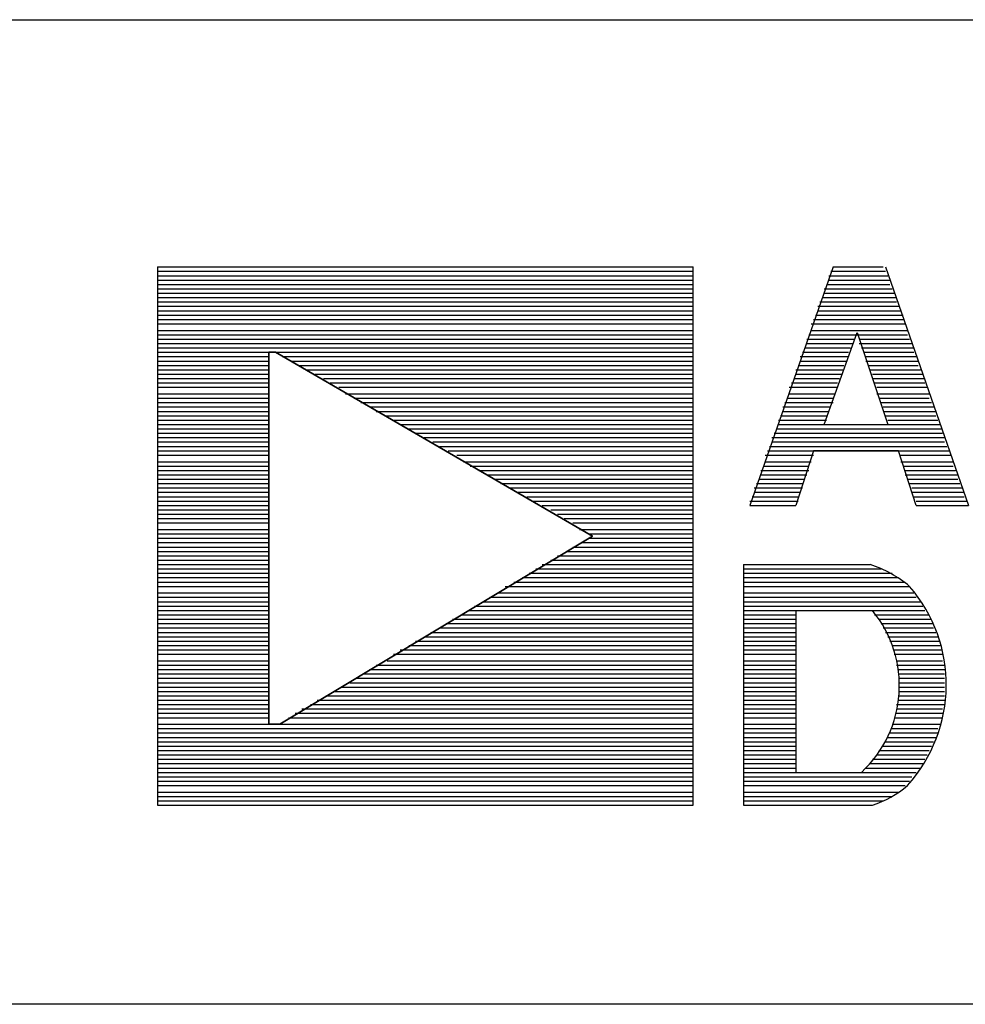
# Model space of a CAD drawing. Extents: x 12 to 27.9, y 10.8 to 21.2.
# Tile 12 of 17: x 25.472 to 25.904, y 11.598 to 12.048. Entities that reach past the tile are written whole.
import ezdxf

# ---------------------------------------------------------------- set-up
doc = ezdxf.new("R2010")
doc.units = 0
doc.layers.add('ASSYDWGTOP_pho', color=1, linetype='CONTINUOUS')

msp = doc.modelspace()

# ---------------------------------------------------------------- linework, layer by layer
at = {"layer": 'ASSYDWGTOP_pho'}
for points in [[(23.241, 12.048), (27.945, 12.048)], [(25.535, 11.935), (25.535, 11.689)], [(25.535, 11.935), (25.78, 11.935)], [(25.78, 11.689), (25.78, 11.935)], [(25.844, 11.935), (25.806, 11.826)], [(25.844, 11.935), (25.867, 11.935)], [(25.868, 11.935), (25.906, 11.826)], [(25.535, 11.933), (25.78, 11.933)], [(25.535, 11.931), (25.78, 11.931)], [(25.842, 11.931), (25.869, 11.931)], [(25.843, 11.933), (25.868, 11.933)], [(25.535, 11.929), (25.78, 11.929)], [(25.535, 11.927), (25.78, 11.927)], [(25.535, 11.925), (25.78, 11.925)], [(25.84, 11.925), (25.871, 11.925)], [(25.841, 11.927), (25.87, 11.927)], [(25.842, 11.929), (25.87, 11.929)], [(25.535, 11.923), (25.78, 11.923)], [(25.535, 11.921), (25.78, 11.921)], [(25.839, 11.921), (25.873, 11.921)], [(25.84, 11.923), (25.872, 11.923)], [(25.535, 11.919), (25.78, 11.919)], [(25.535, 11.917), (25.78, 11.917)], [(25.837, 11.917), (25.874, 11.917)], [(25.838, 11.919), (25.873, 11.919)], [(25.535, 11.915), (25.78, 11.915)], [(25.535, 11.913), (25.78, 11.913)], [(25.836, 11.913), (25.876, 11.913)], [(25.837, 11.915), (25.875, 11.915)], [(25.535, 11.911), (25.78, 11.911)], [(25.535, 11.909), (25.78, 11.909)], [(25.834, 11.909), (25.877, 11.909)], [(25.835, 11.911), (25.876, 11.911)], [(25.535, 11.906), (25.78, 11.906)], [(25.535, 11.904), (25.78, 11.904)], [(25.833, 11.904), (25.878, 11.904)], [(25.834, 11.906), (25.878, 11.906)], [(25.84, 11.863), (25.855, 11.905)], [(25.855, 11.905), (25.869, 11.863)], [(25.535, 11.902), (25.78, 11.902)], [(25.535, 11.9), (25.78, 11.9)], [(25.535, 11.898), (25.78, 11.898)], [(25.831, 11.898), (25.852, 11.898)], [(25.832, 11.902), (25.854, 11.902)], [(25.832, 11.9), (25.853, 11.9)], [(25.856, 11.902), (25.879, 11.902)], [(25.856, 11.9), (25.88, 11.9)], [(25.857, 11.898), (25.881, 11.898)], [(25.535, 11.896), (25.586, 11.896)], [(25.535, 11.894), (25.586, 11.894)], [(25.589, 11.896), (25.78, 11.896)], [(25.592, 11.894), (25.78, 11.894)], [(25.829, 11.894), (25.851, 11.894)], [(25.83, 11.896), (25.851, 11.896)], [(25.858, 11.896), (25.881, 11.896)], [(25.859, 11.894), (25.882, 11.894)], [(25.535, 11.892), (25.586, 11.892)], [(25.535, 11.89), (25.586, 11.89)], [(25.596, 11.892), (25.78, 11.892)], [(25.6, 11.89), (25.78, 11.89)], [(25.828, 11.89), (25.849, 11.89)], [(25.829, 11.892), (25.85, 11.892)], [(25.859, 11.892), (25.883, 11.892)], [(25.86, 11.89), (25.883, 11.89)], [(25.535, 11.888), (25.586, 11.888)], [(25.535, 11.886), (25.586, 11.886)], [(25.603, 11.888), (25.78, 11.888)], [(25.607, 11.886), (25.78, 11.886)], [(25.827, 11.888), (25.849, 11.888)], [(25.827, 11.886), (25.848, 11.886)], [(25.861, 11.888), (25.884, 11.888)], [(25.862, 11.886), (25.885, 11.886)], [(25.535, 11.884), (25.586, 11.884)], [(25.535, 11.882), (25.586, 11.882)], [(25.535, 11.88), (25.586, 11.88)], [(25.611, 11.884), (25.78, 11.884)], [(25.614, 11.882), (25.78, 11.882)], [(25.618, 11.88), (25.78, 11.88)], [(25.824, 11.88), (25.846, 11.88)], [(25.825, 11.882), (25.846, 11.882)], [(25.826, 11.884), (25.847, 11.884)], [(25.862, 11.884), (25.886, 11.884)], [(25.863, 11.882), (25.886, 11.882)], [(25.864, 11.88), (25.887, 11.88)], [(25.535, 11.877), (25.586, 11.877)], [(25.621, 11.877), (25.78, 11.877)], [(25.824, 11.877), (25.845, 11.877)], [(25.864, 11.877), (25.888, 11.877)], [(25.535, 11.875), (25.586, 11.875)], [(25.535, 11.873), (25.586, 11.873)], [(25.535, 11.871), (25.586, 11.871)], [(25.625, 11.875), (25.78, 11.875)], [(25.628, 11.873), (25.78, 11.873)], [(25.632, 11.871), (25.78, 11.871)], [(25.821, 11.871), (25.843, 11.871)], [(25.822, 11.873), (25.844, 11.873)], [(25.823, 11.875), (25.844, 11.875)], [(25.865, 11.875), (25.888, 11.875)], [(25.866, 11.873), (25.889, 11.873)], [(25.867, 11.871), (25.89, 11.871)], [(25.535, 11.869), (25.586, 11.869)], [(25.535, 11.867), (25.586, 11.867)], [(25.635, 11.869), (25.78, 11.869)], [(25.639, 11.867), (25.78, 11.867)], [(25.82, 11.867), (25.841, 11.867)], [(25.821, 11.869), (25.842, 11.869)], [(25.867, 11.869), (25.891, 11.869)], [(25.868, 11.867), (25.891, 11.867)], [(25.535, 11.865), (25.586, 11.865)], [(25.535, 11.863), (25.586, 11.863)], [(25.643, 11.865), (25.78, 11.865)], [(25.646, 11.863), (25.78, 11.863)], [(25.819, 11.865), (25.841, 11.865)], [(25.819, 11.863), (25.893, 11.863)], [(25.84, 11.863), (25.869, 11.863)], [(25.869, 11.865), (25.892, 11.865)], [(25.535, 11.861), (25.586, 11.861)], [(25.535, 11.859), (25.586, 11.859)], [(25.65, 11.861), (25.78, 11.861)], [(25.653, 11.859), (25.78, 11.859)], [(25.817, 11.859), (25.894, 11.859)], [(25.818, 11.861), (25.894, 11.861)], [(25.535, 11.857), (25.586, 11.857)], [(25.535, 11.855), (25.586, 11.855)], [(25.535, 11.853), (25.586, 11.853)], [(25.657, 11.857), (25.78, 11.857)], [(25.661, 11.855), (25.78, 11.855)], [(25.664, 11.853), (25.78, 11.853)], [(25.815, 11.853), (25.896, 11.853)], [(25.816, 11.857), (25.895, 11.857)], [(25.816, 11.855), (25.895, 11.855)], [(25.535, 11.851), (25.586, 11.851)], [(25.535, 11.849), (25.586, 11.849)], [(25.668, 11.851), (25.78, 11.851)], [(25.672, 11.849), (25.78, 11.849)], [(25.813, 11.849), (25.835, 11.849)], [(25.814, 11.851), (25.897, 11.851)], [(25.835, 11.851), (25.827, 11.826)], [(25.874, 11.851), (25.835, 11.851)], [(25.882, 11.826), (25.874, 11.851)], [(25.875, 11.849), (25.898, 11.849)], [(25.535, 11.846), (25.586, 11.846)], [(25.535, 11.844), (25.586, 11.844)], [(25.675, 11.846), (25.78, 11.846)], [(25.678, 11.844), (25.78, 11.844)], [(25.812, 11.844), (25.833, 11.844)], [(25.813, 11.846), (25.834, 11.846)], [(25.875, 11.846), (25.899, 11.846)], [(25.876, 11.844), (25.899, 11.844)], [(25.535, 11.842), (25.586, 11.842)], [(25.535, 11.84), (25.586, 11.84)], [(25.682, 11.842), (25.78, 11.842)], [(25.686, 11.84), (25.78, 11.84)], [(25.811, 11.842), (25.833, 11.842)], [(25.811, 11.84), (25.832, 11.84)], [(25.877, 11.842), (25.9, 11.842)], [(25.877, 11.84), (25.901, 11.84)], [(25.535, 11.838), (25.586, 11.838)], [(25.535, 11.836), (25.586, 11.836)], [(25.689, 11.838), (25.78, 11.838)], [(25.692, 11.836), (25.78, 11.836)], [(25.809, 11.836), (25.83, 11.836)], [(25.81, 11.838), (25.831, 11.838)], [(25.878, 11.838), (25.901, 11.838)], [(25.879, 11.836), (25.902, 11.836)], [(25.535, 11.834), (25.586, 11.834)], [(25.535, 11.832), (25.586, 11.832)], [(25.696, 11.834), (25.78, 11.834)], [(25.7, 11.832), (25.78, 11.832)], [(25.808, 11.834), (25.83, 11.834)], [(25.808, 11.832), (25.829, 11.832)], [(25.88, 11.834), (25.903, 11.834)], [(25.88, 11.832), (25.904, 11.832)], [(25.535, 11.83), (25.586, 11.83)], [(25.535, 11.828), (25.586, 11.828)], [(25.535, 11.826), (25.586, 11.826)], [(25.704, 11.83), (25.78, 11.83)], [(25.707, 11.828), (25.78, 11.828)], [(25.711, 11.826), (25.78, 11.826)], [(25.806, 11.828), (25.828, 11.828)], [(25.806, 11.826), (25.827, 11.826)], [(25.807, 11.83), (25.828, 11.83)], [(25.881, 11.83), (25.904, 11.83)], [(25.882, 11.828), (25.905, 11.828)], [(25.882, 11.826), (25.906, 11.826)], [(25.535, 11.824), (25.586, 11.824)], [(25.535, 11.822), (25.586, 11.822)], [(25.715, 11.824), (25.78, 11.824)], [(25.718, 11.822), (25.78, 11.822)], [(25.535, 11.82), (25.586, 11.82)], [(25.535, 11.818), (25.586, 11.818)], [(25.721, 11.82), (25.78, 11.82)], [(25.725, 11.818), (25.78, 11.818)], [(25.535, 11.815), (25.586, 11.815)], [(25.535, 11.813), (25.586, 11.813)], [(25.728, 11.815), (25.78, 11.815)], [(25.732, 11.813), (25.78, 11.813)], [(25.535, 11.811), (25.586, 11.811)], [(25.535, 11.809), (25.586, 11.809)], [(25.729, 11.809), (25.78, 11.809)], [(25.732, 11.811), (25.78, 11.811)], [(25.535, 11.807), (25.586, 11.807)], [(25.535, 11.805), (25.586, 11.805)], [(25.722, 11.805), (25.78, 11.805)], [(25.725, 11.807), (25.78, 11.807)], [(25.535, 11.803), (25.586, 11.803)], [(25.535, 11.801), (25.586, 11.801)], [(25.535, 11.799), (25.586, 11.799)], [(25.711, 11.799), (25.78, 11.799)], [(25.715, 11.801), (25.78, 11.801)], [(25.718, 11.803), (25.78, 11.803)], [(25.803, 11.799), (25.861, 11.799)], [(25.803, 11.799), (25.803, 11.689)], [(25.535, 11.797), (25.586, 11.797)], [(25.535, 11.795), (25.586, 11.795)], [(25.705, 11.795), (25.78, 11.795)], [(25.708, 11.797), (25.78, 11.797)], [(25.803, 11.797), (25.866, 11.797)], [(25.803, 11.795), (25.871, 11.795)], [(25.535, 11.793), (25.586, 11.793)], [(25.535, 11.791), (25.586, 11.791)], [(25.698, 11.791), (25.78, 11.791)], [(25.702, 11.793), (25.78, 11.793)], [(25.803, 11.793), (25.874, 11.793)], [(25.803, 11.791), (25.877, 11.791)], [(25.535, 11.789), (25.586, 11.789)], [(25.535, 11.786), (25.586, 11.786)], [(25.691, 11.786), (25.78, 11.786)], [(25.694, 11.789), (25.78, 11.789)], [(25.803, 11.789), (25.879, 11.789)], [(25.803, 11.786), (25.881, 11.786)], [(25.535, 11.784), (25.586, 11.784)], [(25.535, 11.782), (25.586, 11.782)], [(25.684, 11.782), (25.78, 11.782)], [(25.687, 11.784), (25.78, 11.784)], [(25.803, 11.784), (25.882, 11.784)], [(25.803, 11.782), (25.884, 11.782)], [(25.535, 11.78), (25.586, 11.78)], [(25.535, 11.778), (25.586, 11.778)], [(25.677, 11.778), (25.78, 11.778)], [(25.68, 11.78), (25.78, 11.78)], [(25.803, 11.78), (25.885, 11.78)], [(25.803, 11.778), (25.886, 11.778)], [(25.827, 11.778), (25.827, 11.704)], [(25.827, 11.778), (25.862, 11.778)], [(25.535, 11.776), (25.586, 11.776)], [(25.535, 11.774), (25.586, 11.774)], [(25.535, 11.772), (25.586, 11.772)], [(25.667, 11.772), (25.78, 11.772)], [(25.67, 11.774), (25.78, 11.774)], [(25.674, 11.776), (25.78, 11.776)], [(25.803, 11.776), (25.827, 11.776)], [(25.803, 11.774), (25.827, 11.774)], [(25.803, 11.772), (25.827, 11.772)], [(25.863, 11.776), (25.888, 11.776)], [(25.865, 11.774), (25.889, 11.774)], [(25.866, 11.772), (25.89, 11.772)], [(25.535, 11.77), (25.586, 11.77)], [(25.535, 11.768), (25.586, 11.768)], [(25.66, 11.768), (25.78, 11.768)], [(25.664, 11.77), (25.78, 11.77)], [(25.803, 11.77), (25.827, 11.77)], [(25.803, 11.768), (25.827, 11.768)], [(25.867, 11.77), (25.89, 11.77)], [(25.868, 11.768), (25.891, 11.768)], [(25.535, 11.766), (25.586, 11.766)], [(25.535, 11.764), (25.586, 11.764)], [(25.653, 11.764), (25.78, 11.764)], [(25.657, 11.766), (25.78, 11.766)], [(25.803, 11.766), (25.827, 11.766)], [(25.803, 11.764), (25.827, 11.764)], [(25.869, 11.766), (25.892, 11.766)], [(25.87, 11.764), (25.893, 11.764)], [(25.535, 11.762), (25.586, 11.762)], [(25.535, 11.76), (25.586, 11.76)], [(25.646, 11.76), (25.78, 11.76)], [(25.65, 11.762), (25.78, 11.762)], [(25.803, 11.762), (25.827, 11.762)], [(25.803, 11.76), (25.827, 11.76)], [(25.871, 11.762), (25.893, 11.762)], [(25.872, 11.76), (25.894, 11.76)], [(25.535, 11.758), (25.586, 11.758)], [(25.535, 11.755), (25.586, 11.755)], [(25.64, 11.755), (25.78, 11.755)], [(25.643, 11.758), (25.78, 11.758)], [(25.803, 11.758), (25.827, 11.758)], [(25.803, 11.755), (25.827, 11.755)], [(25.872, 11.758), (25.894, 11.758)], [(25.873, 11.755), (25.894, 11.755)], [(25.535, 11.753), (25.586, 11.753)], [(25.535, 11.751), (25.586, 11.751)], [(25.632, 11.751), (25.78, 11.751)], [(25.635, 11.753), (25.78, 11.753)], [(25.803, 11.753), (25.827, 11.753)], [(25.803, 11.751), (25.827, 11.751)], [(25.873, 11.753), (25.895, 11.753)], [(25.874, 11.751), (25.895, 11.751)], [(25.535, 11.749), (25.586, 11.749)], [(25.535, 11.747), (25.586, 11.747)], [(25.535, 11.745), (25.586, 11.745)], [(25.623, 11.745), (25.78, 11.745)], [(25.626, 11.747), (25.78, 11.747)], [(25.629, 11.749), (25.78, 11.749)], [(25.803, 11.749), (25.827, 11.749)], [(25.803, 11.747), (25.827, 11.747)], [(25.803, 11.745), (25.827, 11.745)], [(25.874, 11.749), (25.895, 11.749)], [(25.874, 11.747), (25.895, 11.747)], [(25.874, 11.745), (25.895, 11.745)], [(25.535, 11.743), (25.586, 11.743)], [(25.535, 11.741), (25.586, 11.741)], [(25.616, 11.741), (25.78, 11.741)], [(25.619, 11.743), (25.78, 11.743)], [(25.803, 11.743), (25.827, 11.743)], [(25.803, 11.741), (25.827, 11.741)], [(25.874, 11.743), (25.895, 11.743)], [(25.874, 11.741), (25.895, 11.741)], [(25.535, 11.739), (25.586, 11.739)], [(25.535, 11.737), (25.586, 11.737)], [(25.608, 11.737), (25.78, 11.737)], [(25.612, 11.739), (25.78, 11.739)], [(25.803, 11.739), (25.827, 11.739)], [(25.803, 11.737), (25.827, 11.737)], [(25.874, 11.739), (25.895, 11.739)], [(25.874, 11.737), (25.895, 11.737)], [(25.535, 11.735), (25.586, 11.735)], [(25.535, 11.733), (25.586, 11.733)], [(25.601, 11.733), (25.78, 11.733)], [(25.605, 11.735), (25.78, 11.735)], [(25.803, 11.735), (25.827, 11.735)], [(25.803, 11.733), (25.827, 11.733)], [(25.873, 11.735), (25.895, 11.735)], [(25.873, 11.733), (25.894, 11.733)], [(25.535, 11.731), (25.586, 11.731)], [(25.535, 11.729), (25.586, 11.729)], [(25.595, 11.729), (25.78, 11.729)], [(25.598, 11.731), (25.78, 11.731)], [(25.803, 11.731), (25.827, 11.731)], [(25.803, 11.729), (25.827, 11.729)], [(25.872, 11.729), (25.894, 11.729)], [(25.873, 11.731), (25.894, 11.731)], [(25.535, 11.726), (25.78, 11.726)], [(25.535, 11.724), (25.78, 11.724)], [(25.803, 11.726), (25.827, 11.726)], [(25.803, 11.724), (25.827, 11.724)], [(25.871, 11.726), (25.893, 11.726)], [(25.871, 11.724), (25.892, 11.724)], [(25.535, 11.722), (25.78, 11.722)], [(25.535, 11.72), (25.78, 11.72)], [(25.535, 11.718), (25.78, 11.718)], [(25.803, 11.722), (25.827, 11.722)], [(25.803, 11.72), (25.827, 11.72)], [(25.803, 11.718), (25.827, 11.718)], [(25.868, 11.718), (25.89, 11.718)], [(25.869, 11.72), (25.891, 11.72)], [(25.87, 11.722), (25.892, 11.722)], [(25.535, 11.716), (25.78, 11.716)], [(25.535, 11.714), (25.78, 11.714)], [(25.803, 11.716), (25.827, 11.716)], [(25.803, 11.714), (25.827, 11.714)], [(25.865, 11.714), (25.888, 11.714)], [(25.867, 11.716), (25.889, 11.716)], [(25.535, 11.712), (25.78, 11.712)], [(25.535, 11.71), (25.78, 11.71)], [(25.803, 11.712), (25.827, 11.712)], [(25.803, 11.71), (25.827, 11.71)], [(25.862, 11.71), (25.886, 11.71)], [(25.864, 11.712), (25.887, 11.712)], [(25.535, 11.708), (25.78, 11.708)], [(25.535, 11.706), (25.78, 11.706)], [(25.803, 11.708), (25.827, 11.708)], [(25.803, 11.706), (25.827, 11.706)], [(25.859, 11.706), (25.884, 11.706)], [(25.861, 11.708), (25.885, 11.708)], [(25.535, 11.704), (25.78, 11.704)], [(25.535, 11.702), (25.78, 11.702)], [(25.535, 11.7), (25.78, 11.7)], [(25.803, 11.704), (25.882, 11.704)], [(25.803, 11.702), (25.88, 11.702)], [(25.803, 11.7), (25.879, 11.7)], [(25.827, 11.704), (25.856, 11.704)], [(25.535, 11.698), (25.78, 11.698)], [(25.803, 11.698), (25.877, 11.698)], [(25.535, 11.695), (25.78, 11.695)], [(25.535, 11.693), (25.78, 11.693)], [(25.535, 11.691), (25.78, 11.691)], [(25.803, 11.695), (25.874, 11.695)], [(25.803, 11.693), (25.871, 11.693)], [(25.803, 11.691), (25.867, 11.691)], [(25.535, 11.689), (25.78, 11.689)], [(25.535, 11.689), (25.78, 11.689)], [(25.803, 11.689), (25.862, 11.689)], [(27.941, 11.598), (25.445, 11.598)]]:
    msp.add_lwpolyline(points, dxfattribs=at)
for points in [[(25.586, 11.726), (25.586, 11.896)], [(25.586, 11.896), (25.589, 11.896)], [(25.589, 11.896), (25.734, 11.812)], [(25.734, 11.812), (25.591, 11.726)], [(25.591, 11.726), (25.586, 11.726)]]:
    msp.add_lwpolyline(points, close=True, dxfattribs=at)
for points in [[(25.879, 11.789, 0.093634), (25.861, 11.799)], [(25.878, 11.698, 0.379818), (25.879, 11.789)], [(25.857, 11.704, 0.397421), (25.862, 11.778)], [(25.862, 11.689, 0.101124), (25.878, 11.698)]]:
    msp.add_lwpolyline(points, format="xyb", dxfattribs=at)

doc.saveas('drawing.dxf')
